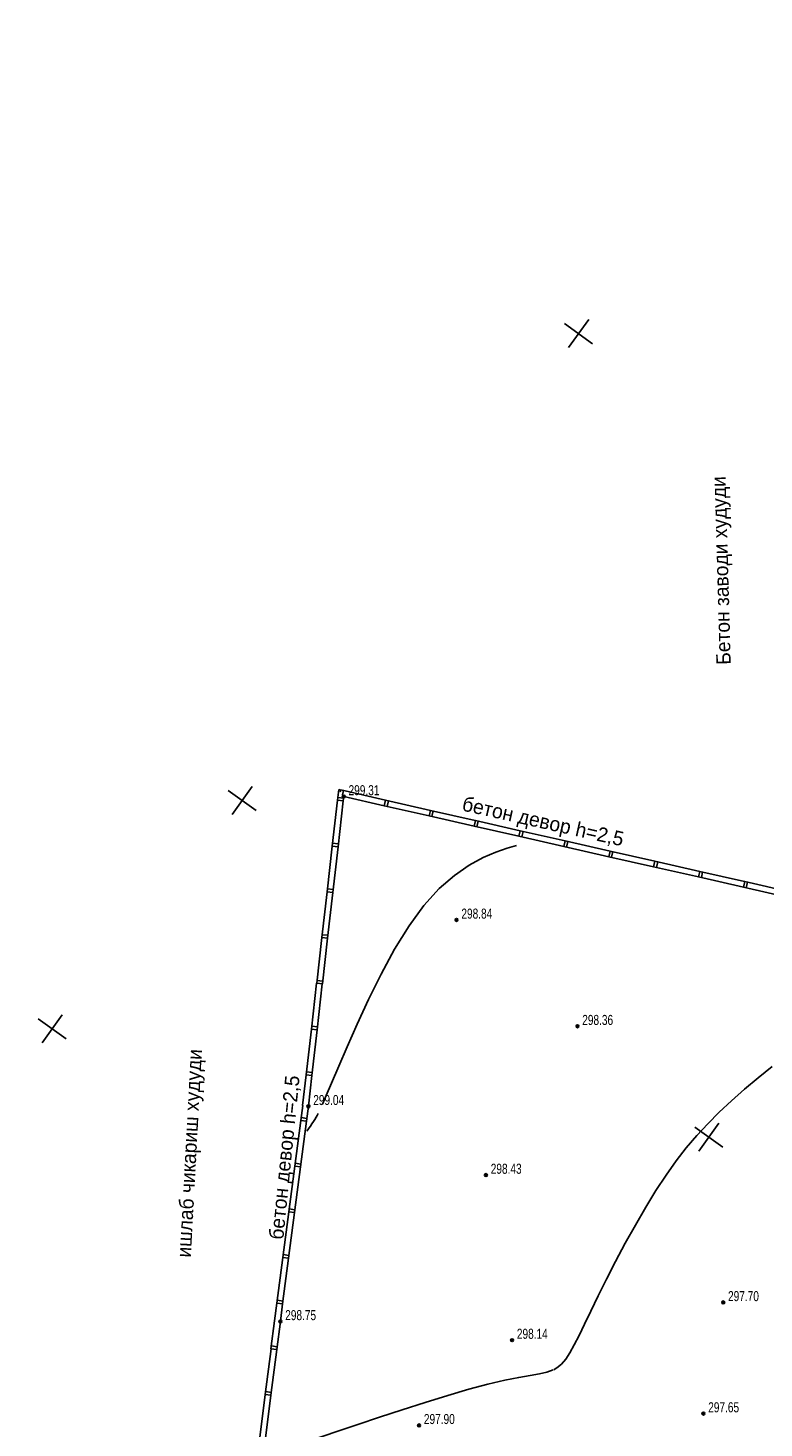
# Model space of a CAD drawing. Extents: x 2931 to 5026, y -2784 to 809.
# Tile 3 of 170: x 2968 to 3095, y -2579 to -2336. Entities that reach past the tile are written whole.
import ezdxf

# ---------------------------------------------------------------- set-up
doc = ezdxf.new("R2010")
doc.units = 0
doc.header["$MEASUREMENT"] = 0
doc.linetypes.add('CONTI', pattern=[0])
for name, color, linetype in [('(007) Здания', 7, 'Continuous'), ('GORIZDEFAULT', 32, 'CONTI'), ('PI_OTDEFAULT', 172, 'CONTI'), ('PI_TTDEFAULT', 5, 'CONTI'), ('SETKR', 2, 'CONTI'), ('SIT_LDEFAULT', 250, 'CONTI')]:
    doc.layers.add(name, color=color, linetype=linetype)
doc.layers.add('.', color=7, linetype='Continuous', lineweight=15)
doc.styles.add('P-131', font='txt')
doc.styles.add('SHRFT', font='TXT', dxfattribs={"width": 0.75})

# ---------------------------------------------------------------- blocks, each defined once
blk = doc.blocks.new('BL_333')
at = {"color": 0}
for p, q in [((0, -3), (0, 3)), ((-3, 0), (3, 0))]:
    blk.add_line(p, q, dxfattribs=at)
blk = doc.blocks.new('bstrtthtytt434')
at = {"layer": 'GORIZDEFAULT', "color": 32}
for points in [[(3018.72, 500.41), (3019.37, 501.9), (3020.29, 504.05), (3021.56, 507.02), (3022.99, 510.39), (3024.72, 514.32), (3026.7, 518.59), (3028.89, 522.99), (3031.25, 527.32), (3033.75, 531.38), (3036.34, 534.94), (3038.99, 537.86), (3041.63, 540.15), (3044.2, 541.92), (3046.62, 543.25), (3048.85, 544.2), (3050.8, 544.87), (3052.41, 545.36)], [(3058.89, 454.27), (3059.17, 454.43), (3059.46, 454.59), (3060.25, 455.24), (3060.99, 456.11), (3061.71, 457.2), (3062.47, 458.57), (3063.29, 460.21), (3064.23, 462.18), (3065.32, 464.47), (3066.61, 467.09), (3068.06, 469.99), (3069.65, 473.07), (3071.34, 476.23), (3073.1, 479.4), (3074.88, 482.49), (3076.67, 485.41), (3078.43, 488.09), (3080.18, 490.55), (3081.94, 492.83), (3083.76, 494.97), (3085.66, 497.01), (3087.65, 499.01), (3089.77, 500.99), (3092.03, 502.99), (3094.41, 504.98), (3096.85, 506.95)], [(3016, 495.72), (3016.18, 495.96), (3016.39, 496.27), (3016.62, 496.6), (3016.88, 496.97), (3017.14, 497.37), (3017.39, 497.76), (3017.63, 498.17), (3017.79, 498.46), (3017.97, 498.79)], [(3009.85, 439.56), (3010.58, 439.83), (3011.55, 440.17), (3012.79, 440.61), (3014.37, 441.17), (3016.31, 441.85), (3018.68, 442.67), (3021.54, 443.65), (3024.88, 444.78), (3028.6, 446.02), (3032.53, 447.32), (3036.54, 448.6), (3040.47, 449.81), (3044.16, 450.9), (3047.47, 451.78), (3050.4, 452.46), (3052.82, 452.93), (3054.8, 453.27), (3056.41, 453.56), (3057.71, 453.84), (3058.78, 454.23)]]:
    blk.add_lwpolyline(points, dxfattribs=at)
at = {"layer": 'PI_TTDEFAULT', "color": 0}
for centre in [(3022.4, 553.85), (3042.01, 532.41), (3063.02, 513.93), (3016.26, 500.03), (3047.11, 488.09), (3088.36, 465.96), (3011.39, 462.66), (3051.65, 459.41), (3084.91, 446.65), (3035.49, 444.6)]:
    blk.add_circle(centre, 0.25, dxfattribs=at)
for p in [(3022.4, 553.85), (3042.01, 532.41), (3063.02, 513.93), (3016.26, 500.03), (3047.11, 488.09), (3088.36, 465.96), (3011.39, 462.66), (3051.65, 459.41), (3084.91, 446.65), (3035.49, 444.6)]:
    blk.add_point(p, dxfattribs=at)
at = {"layer": 'SIT_LDEFAULT', "color": 250}
for p, q in [((3021.32, 553.2), (3021.53, 555.07)), ((3021.54, 555.05), (3021.86, 554.98)), ((3021.87, 554.99), (3021.8, 554.69)), ((3021.87, 554.99), (3029.67, 553.22)), ((3022.19, 554.15), (3022.36, 554.88)), ((3020.41, 545.24), (3021.32, 553.19)), ((3021.32, 553.2), (3022.31, 553.08)), ((3022.37, 553.59), (3021.37, 553.69)), ((3021.41, 545.13), (3022.31, 553.08)), ((3022.31, 553.08), (3022.4, 553.85)), ((3022.41, 553.84), (3029.45, 552.25)), ((3029.67, 553.22), (3029.44, 552.24)), ((3029.44, 552.24), (3037.25, 550.48)), ((3029.67, 553.22), (3037.47, 551.45)), ((3029.93, 552.14), (3030.16, 553.11)), ((3037.47, 551.45), (3037.25, 550.48)), ((3037.25, 550.48), (3045.05, 548.72)), ((3037.47, 551.45), (3045.27, 549.68)), ((3037.74, 550.37), (3037.96, 551.35)), ((3045.28, 549.68), (3045.05, 548.7)), ((3045.28, 549.68), (3053.07, 547.9)), ((3045.05, 548.7), (3052.86, 546.94)), ((3045.54, 548.59), (3045.77, 549.57)), ((3053.08, 547.91), (3052.86, 546.94)), ((3053.08, 547.91), (3060.88, 546.14)), ((3053.35, 546.83), (3053.57, 547.8)), ((3019.51, 537.3), (3020.41, 545.24)), ((3020.41, 545.24), (3021.41, 545.13)), ((3021.46, 545.63), (3020.46, 545.74)), ((3020.5, 537.18), (3021.41, 545.13)), ((3052.86, 546.94), (3060.66, 545.18)), ((3060.88, 546.14), (3060.65, 545.17)), ((3060.65, 545.17), (3068.46, 543.4)), ((3060.88, 546.14), (3068.68, 544.37)), ((3061.14, 545.06), (3061.37, 546.03)), ((3068.68, 544.38), (3068.46, 543.4)), ((3068.46, 543.4), (3076.26, 541.64)), ((3068.68, 544.38), (3076.48, 542.6)), ((3068.95, 543.29), (3069.17, 544.27)), ((3076.48, 542.6), (3076.25, 541.63)), ((3076.48, 542.6), (3084.28, 540.83)), ((3076.74, 541.52), (3076.97, 542.5)), ((3076.25, 541.63), (3084.06, 539.87)), ((3084.28, 540.84), (3084.06, 539.87)), ((3084.28, 540.84), (3092.08, 539.07)), ((3084.55, 539.76), (3084.77, 540.73)), ((3020.56, 537.69), (3019.56, 537.79)), ((3084.06, 539.87), (3091.86, 538.1)), ((3092.09, 539.06), (3091.86, 538.09)), ((3091.86, 538.09), (3099.67, 536.33)), ((3092.09, 539.06), (3099.89, 537.29)), ((3092.35, 537.98), (3092.58, 538.95)), ((3018.61, 529.35), (3019.51, 537.3)), ((3019.51, 537.3), (3020.5, 537.18)), ((3019.6, 529.24), (3020.5, 537.18)), ((3017.7, 521.4), (3018.6, 529.34)), ((3018.61, 529.35), (3019.6, 529.24)), ((3019.65, 529.74), (3018.66, 529.85)), ((3018.69, 521.28), (3019.59, 529.23)), ((3016.79, 513.46), (3017.69, 521.4)), ((3017.7, 521.4), (3018.69, 521.28)), ((3018.75, 521.78), (3017.75, 521.89)), ((3017.78, 513.34), (3018.68, 521.29)), ((3015.88, 505.51), (3016.79, 513.46)), ((3016.79, 513.46), (3017.78, 513.34)), ((3017.83, 513.84), (3016.84, 513.95)), ((3016.87, 505.39), (3017.78, 513.34)), ((3016.93, 505.9), (3015.93, 506)), ((3015.26, 500.15), (3015.88, 505.5)), ((3015.88, 505.51), (3016.87, 505.39)), ((3016.26, 500.03), (3016.87, 505.39)), ((3014.93, 497.57), (3015.28, 500.15)), ((3015.93, 497.44), (3016.26, 500.03)), ((3013.89, 489.64), (3014.93, 497.57)), ((3014.89, 489.51), (3015.92, 497.45)), ((3014.93, 497.57), (3015.93, 497.44)), ((3015.99, 497.94), (3015, 498.07)), ((3012.86, 481.7), (3013.9, 489.63)), ((3013.85, 481.57), (3014.89, 489.51)), ((3013.89, 489.64), (3014.89, 489.51)), ((3014.95, 490), (3013.96, 490.13)), ((3011.82, 473.77), (3012.87, 481.71)), ((3012.82, 473.64), (3013.85, 481.58)), ((3012.86, 481.7), (3013.85, 481.57)), ((3013.92, 482.07), (3012.92, 482.2)), ((3010.79, 465.83), (3011.83, 473.77)), ((3011.78, 465.71), (3012.82, 473.64)), ((3011.82, 473.77), (3012.82, 473.64)), ((3012.88, 474.14), (3011.89, 474.27)), ((3010.39, 462.79), (3010.8, 465.84)), ((3010.79, 465.83), (3011.78, 465.71)), ((3011.85, 466.2), (3010.85, 466.33)), ((3011.39, 462.66), (3011.78, 465.72)), ((3009.76, 457.9), (3010.39, 462.79)), ((3010.76, 457.78), (3011.39, 462.66)), ((3008.76, 449.97), (3009.78, 457.91)), ((3009.75, 449.84), (3010.77, 457.78)), ((3009.76, 457.9), (3010.76, 457.78)), ((3010.82, 458.27), (3009.83, 458.4)), ((3007.74, 442.03), (3008.76, 449.97)), ((3008.76, 449.97), (3009.75, 449.84)), ((3009.82, 450.34), (3008.82, 450.47)), ((3008.73, 441.9), (3009.75, 449.84))]:
    blk.add_line(p, q, dxfattribs=at)
at = {"layer": 'SETKR', "color": 92, "rotation": 324.2135499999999}
for p in [(3063.22, 634.27), (3004.74, 553.15), (2971.72, 513.49), (3085.86, 494.67)]:
    blk.add_blockref('BL_333', p, dxfattribs=at)
at = {"layer": '(007) Здания', "style": 'P-131'}
for s, rotation, p in [('Бетон заводи худуди', 91.5836, (3089.67, 576.76)), ('бетон девор h=2,5', 347.3791, (3042.81, 551.45)), ('ишлаб чикариш худуди', 86.9149, (2995.82, 473.71, -416.96)), ('бетон девор h=2,5', 84.2502, (3011.88, 476.78))]:
    blk.add_text(s, height=2.5, rotation=rotation, dxfattribs=at).set_placement(p)
at = {"layer": 'PI_OTDEFAULT', "color": 0, "style": 'SHRFT', "width": 0.75}
for s, p in [('299.31', (3023.24, 554.07)), ('298.84', (3042.85, 532.63)), ('298.36', (3063.85, 514.16)), ('299.04', (3017.1, 500.25)), ('298.43', (3047.95, 488.31)), ('297.70', (3089.19, 466.18)), ('298.75', (3012.23, 462.88)), ('298.14', (3052.49, 459.64)), ('297.65', (3085.74, 446.87)), ('297.90', (3036.33, 444.83))]:
    blk.add_text(s, height=1.75, dxfattribs=at).set_placement(p)

msp = doc.modelspace()

# ---------------------------------------------------------------- hatches: boundary and pattern name
at = {"layer": '.', "linetype": 'ByBlock', "lineweight": 50}
h = msp.add_hatch(dxfattribs=at)
h.set_pattern_fill('ANSI31', color=252)
h.set_pattern_definition([(45, (0, -760.24957), (-0.0883883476, 0.0883883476), [])])
edge = h.paths.add_edge_path()
edge.add_line((3056.58, -2312.82), (3060.47, -2322.03))
edge.add_line((3060.47, -2322.03), (3091.43, -2308.96))
edge.add_arc((3092.59, -2311.73), 3, 59.0888, 112.8865, ccw=False)
edge.add_line((3094.14, -2309.15), (3125.42, -2327.89))
edge.add_arc((3123.88, -2330.46), 3, 6.8469, 59.0888, ccw=False)
edge.add_line((3126.86, -2330.1), (3145.92, -2488.88))
edge.add_line((3145.92, -2488.88), (3153.63, -2553.06))
edge.add_line((3153.63, -2553.06), (3155.63, -2590.14))
edge.add_line((3155.63, -2590.14), (3160.81, -2689.93))
edge.add_arc((3157.81, -2690.08), 3, -86.7472, 2.9728, ccw=False)
edge.add_line((3157.98, -2693.08), (3050.38, -2699.19))
edge.add_line((3050.38, -2699.19), (3050.94, -2709.18))
edge.add_line((3050.94, -2709.18), (3313.19, -2694.34))
edge.add_line((3313.19, -2694.34), (3312.62, -2684.35))
edge.add_line((3312.62, -2684.35), (3173.96, -2692.17))
edge.add_arc((3173.79, -2689.17), 3, 182.9728, 273.2528, ccw=False)
edge.add_line((3170.79, -2689.33), (3164.5, -2568.65))
edge.add_line((3164.5, -2568.65), (3163.48, -2550))
edge.add_line((3163.48, -2550), (3160.82, -2528.1))
edge.add_arc((3164.48, -2528.43), 3.68, 91.7694, 174.806, ccw=False)
edge.add_line((3164.37, -2524.76), (3165.33, -2524.67))
edge.add_line((3165.33, -2524.67), (3157.3, -2442.86))
edge.add_arc((3156.3, -2436.34), 6.59, 187.889, 278.7612, ccw=False)
edge.add_line((3149.77, -2437.25), (3140.93, -2363.42))
edge.add_line((3140.93, -2363.42), (3139.5, -2350.75))
edge.add_line((3139.5, -2350.75), (3136.2, -2324.04))
edge.add_arc((3133.22, -2324.4), 3, 6.8469, 59.0888)
edge.add_line((3134.77, -2321.83), (3099.87, -2300.93))
edge.add_arc((3101.69, -2298.27), 3.22, 157.9186, 235.5584, ccw=False)
edge.add_line((3098.71, -2297.06), (3108.7, -2280.58))
edge.add_arc((3111.26, -2282.13), 3, 58.7322, 148.7322, ccw=False)
edge.add_line((3112.82, -2279.57), (3205.62, -2335.92))
edge.add_line((3205.62, -2335.92), (3207.29, -2336.83))
edge.add_line((3207.29, -2336.83), (3243.01, -2350.17))
edge.add_line((3243.01, -2350.17), (3266.94, -2359.05))
edge.add_line((3266.94, -2359.05), (3413.24, -2447.11))
edge.add_line((3413.24, -2447.11), (3418.4, -2438.54))
edge.add_line((3418.4, -2438.54), (3272.1, -2350.48))
edge.add_line((3272.1, -2350.48), (3270.42, -2349.67))
edge.add_line((3270.42, -2349.67), (3212.93, -2328.35))
edge.add_line((3212.93, -2328.35), (3210.81, -2327.37))
edge.add_line((3210.81, -2327.37), (3103.5, -2262.21))
edge.add_arc((3105.06, -2259.65), 3, 149.0721, 238.7322, ccw=False)
edge.add_line((3102.49, -2258.1), (3107.44, -2249.83))
edge.add_line((3107.44, -2249.83), (3098.87, -2244.69))
edge.add_line((3098.87, -2244.69), (3093.96, -2252.88))
edge.add_arc((3091.38, -2251.34), 3, 238.7322, 329.0721, ccw=False)
edge.add_line((3089.83, -2253.91), (3029.26, -2217.13))
edge.add_line((3029.26, -2217.13), (3024.07, -2225.67))
edge.add_line((3024.07, -2225.67), (3099.15, -2271.26))
edge.add_arc((3097.59, -2273.83), 3, -31.2678, 58.7322, ccw=False)
edge.add_line((3100.15, -2275.39), (3084.6, -2300.99))
edge.add_line((3084.6, -2300.99), (3056.58, -2312.82))

# ---------------------------------------------------------------- block references
at = {"linetype": 'ByBlock'}
msp.add_blockref('bstrtthtytt434', (0, -3023.3), dxfattribs=at)

doc.saveas('drawing.dxf')
